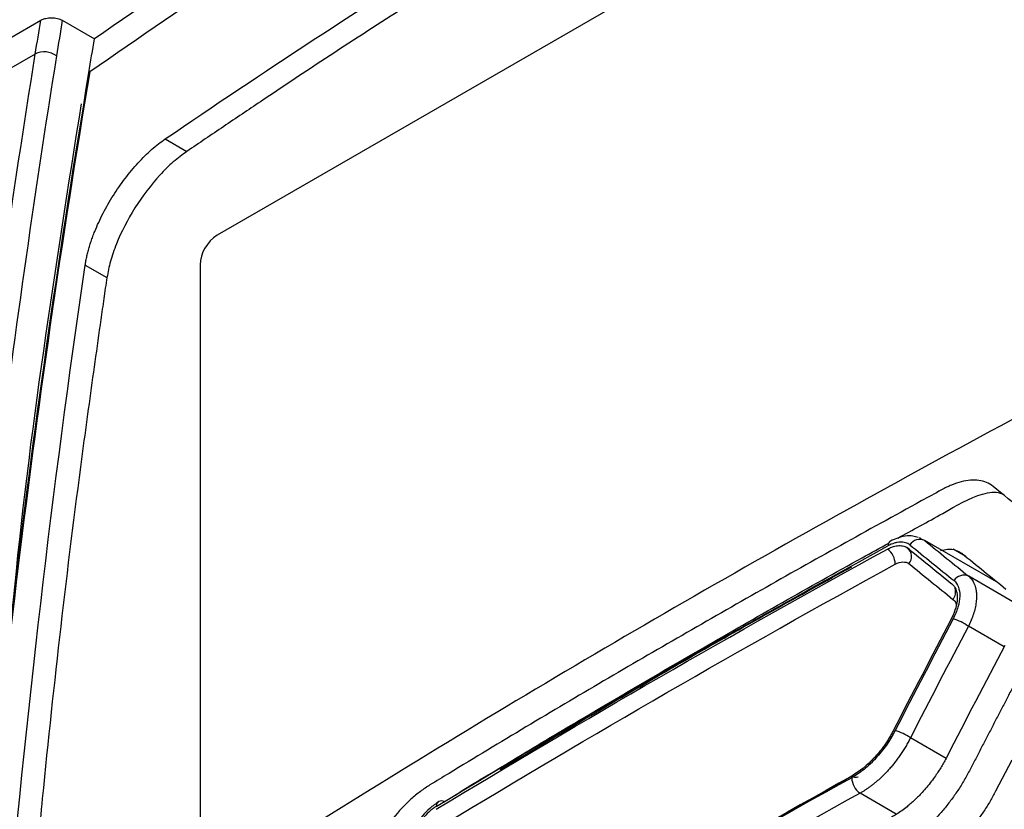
# Model space of a CAD drawing. Header units: millimetres. Extents: x 156812 to 157936, y 112087 to 113571.
# Tile 79 of 204: x 157707 to 157739, y 112421 to 112447. Entities that reach past the tile are written whole.
import ezdxf

# ---------------------------------------------------------------- set-up
doc = ezdxf.new("R2010")
doc.units = ezdxf.units.MM

msp = doc.modelspace()

# ---------------------------------------------------------------- linework, layer by layer
at = {"color": 7, "linetype": 'Continuous', "lineweight": 25}
for p, q in [((157754.919, 112464.394), (157713.172, 112440.294)), ((157705.953, 112446.629), (157707.332, 112447.425)), ((157708.044, 112447.422), (157709.111, 112446.806)), ((157707.15, 112446.304), (157705.771, 112445.508)), ((157708.918, 112445.692), (157708.953, 112445.712)), ((157711.454, 112443.49), (157712.173, 112443.075)), ((157708.804, 112439.305), (157709.522, 112438.89)), ((157712.606, 112439.314), (157712.606, 112418.291)), ((157736.488, 112430.248), (157736.436, 112430.262)), ((157736.474, 112430.243), (157736.611, 112430.176)), ((157739.065, 112428.759), (157736.611, 112430.176)), ((157736.103, 112429.877), (157736.014, 112429.942)), ((157737.975, 112429.645), (157737.553, 112429.888)), ((157739.532, 112428.146), (157738.071, 112428.989)), ((157739.24, 112426.652), (157738.059, 112427.334)), ((157737.317, 112422.954), (157736.138, 112423.635)), ((157739.498, 112422.894), (157738.959, 112421.865)), ((157734.2, 112422.365), (157720.743, 112414.597)), ((157735.669, 112421.109), (157734.471, 112421.801))]:
    msp.add_line(p, q, dxfattribs=at)
at = {"color": 7, "linetype": 'Continuous', "lineweight": 25, "flags": 128}
msp.add_lwpolyline([(157708.922, 112445.69), (157708.926, 112445.693), (157708.93, 112445.696), (157708.934, 112445.698), (157708.938, 112445.701), (157708.941, 112445.704), (157708.945, 112445.707), (157708.949, 112445.71), (157708.953, 112445.712)], dxfattribs=at)
at = {"color": 7, "linetype": 'Continuous', "lineweight": 25}
for centre, radius, start, end in [((157707.448, 112445.698), 0.676, 53.2298, 116.1417), ((158087.539, 112382.606), 383.841, 170.54028, 175.70701), ((157713.834, 112439.258), 1.229, 122.6055, 177.3945), ((157735.58, 112430.005), 0.185, 123.6717, 181.531), ((157736.447, 112429.825), 0.387, 64.9365, 147.591), ((157735.007, 112429.391), 0.626, 359.9367, 53.4277), ((157735.816, 112429.648), 0.362, 318.9109, 49.4388), ((157737.909, 112428.638), 0.387, 65.1121, 147.6733), ((157737.229, 112428.476), 0.407, 321.7709, 16.6354), ((157737.068, 112425.925), 1.722, 54.8728, 73.594), ((157735.134, 112422.172), 1.774, 55.5318, 73.7101), ((157734.816, 112422.317), 0.621, 180.4221, 236.2701), ((157720.606, 112421.37), 0.174, 58.7017, 182.346)]:
    msp.add_arc(centre, radius, start, end, dxfattribs=at)
for points, knots in [([(157757.213, 112474.689), (157752.698, 112472.489), (157743.176, 112467.847), (157730.575, 112460.735), (157719.03, 112453.644), (157712.417, 112449.085), (157709.111, 112446.806)], [0, 0, 0, 0, 0.25956, 0.547499, 0.773749, 1, 1, 1, 1]), ([(157757.046, 112473.585), (157752.52, 112471.376), (157742.997, 112466.729), (157730.397, 112459.616), (157718.866, 112452.537), (157712.258, 112447.987), (157708.953, 112445.712)], [0, 0, 0, 0, 0.260389, 0.548007, 0.774003, 1, 1, 1, 1]), ([(157732.487, 112455.832), (157728.965, 112453.78), (157725.493, 112451.699), (157720.403, 112448.515), (157718.727, 112447.443), (157716.247, 112445.817), (157715.427, 112445.271), (157714.204, 112444.45), (157713.593, 112444.039), (157712.984, 112443.626), (157712.578, 112443.351), (157712.375, 112443.216), (157712.172, 112443.072)], [0, 0, 0, 0, 0.5, 0.5, 0.75, 0.75, 0.875, 0.875, 0.9375, 0.96875, 0.96875, 1, 1, 1, 1]), ([(157707.332, 112447.425), (157707.347, 112447.433), (157707.38, 112447.45), (157707.435, 112447.471), (157707.504, 112447.49), (157707.589, 112447.505), (157707.687, 112447.51), (157707.786, 112447.504), (157707.881, 112447.487), (157707.97, 112447.46), (157708.019, 112447.434), (157708.044, 112447.422)], [0, 0, 0, 0, 0.082524, 0.165599, 0.250713, 0.374359, 0.499827, 0.622209, 0.749106, 0.874399, 1, 1, 1, 1]), ([(157692.16, 112408.199), (157692.152, 112407.42), (157692.137, 112405.861), (157692.122, 112403.518), (157692.114, 112401.171), (157692.113, 112398.82), (157692.119, 112396.465), (157692.132, 112394.106), (157692.152, 112391.743), (157692.178, 112389.377), (157692.212, 112387.006), (157692.268, 112383.692), (157692.371, 112378.931), (157692.514, 112373.939), (157692.66, 112369.693), (157692.745, 112367.439), (157692.806, 112365.95), (157692.829, 112365.319), (157692.856, 112364.823), (157692.891, 112364.462), (157692.94, 112364.115), (157693.025, 112363.661), (157693.165, 112363.118), (157693.35, 112362.615), (157693.524, 112362.239), (157693.666, 112361.972), (157693.823, 112361.718), (157694.008, 112361.459), (157694.215, 112361.183), (157694.433, 112360.889), (157694.651, 112360.595), (157694.869, 112360.302), (157695.087, 112360.009), (157695.304, 112359.716), (157695.522, 112359.424), (157695.739, 112359.132), (157695.957, 112358.84), (157696.174, 112358.548), (157696.391, 112358.257), (157696.608, 112357.966), (157696.825, 112357.676), (157697.041, 112357.385), (157697.258, 112357.095), (157697.474, 112356.806), (157697.691, 112356.516), (157697.907, 112356.227), (157698.123, 112355.939), (157698.339, 112355.65), (157698.554, 112355.362), (157698.77, 112355.074), (157698.985, 112354.787), (157699.201, 112354.5), (157699.416, 112354.213), (157699.717, 112353.812), (157700.105, 112353.295), (157700.581, 112352.663), (157700.939, 112352.182), (157701.183, 112351.866), (157701.308, 112351.718), (157701.458, 112351.555), (157701.637, 112351.382), (157701.923, 112351.141), (157702.307, 112350.881), (157702.969, 112350.557), (157703.88, 112350.331), (157705.071, 112350.365), (157706.114, 112350.639), (157706.851, 112350.957), (157707.274, 112351.173), (157710.694, 112353.147), (157717.589, 112357.128), (157725.5, 112361.694), (157731.33, 112365.059), (157734.707, 112367.009), (157738.096, 112368.965), (157741.496, 112370.927), (157744.908, 112372.898), (157747.292, 112374.269), (157748.643, 112375.054), (157749.062, 112375.325), (157749.784, 112375.854), (157750.783, 112376.762), (157751.891, 112378.059), (157752.706, 112379.285), (157753.279, 112380.323), (157753.602, 112380.992), (157753.838, 112381.536), (157754.002, 112381.941), (157754.156, 112382.358), (157754.31, 112382.816), (157754.473, 112383.314), (157754.643, 112383.831), (157754.808, 112384.329), (157754.967, 112384.81), (157755.12, 112385.273), (157755.268, 112385.718), (157755.506, 112386.438), (157755.841, 112387.443), (157756.274, 112388.742), (157756.714, 112390.054), (157757.158, 112391.378), (157757.609, 112392.714), (157758.065, 112394.062), (157758.527, 112395.423), (157758.995, 112396.795), (157759.467, 112398.179), (157759.827, 112399.217), (157760.059, 112399.906), (157760.161, 112400.241), (157760.256, 112400.574), (157760.342, 112400.905), (157760.42, 112401.235), (157760.489, 112401.563), (157760.549, 112401.889), (157760.601, 112402.214), (157760.644, 112402.537), (157760.682, 112402.885), (157760.711, 112403.256), (157760.728, 112403.642), (157760.731, 112404.028), (157760.718, 112404.447), (157760.698, 112404.911), (157760.678, 112405.412), (157760.634, 112406.486), (157760.551, 112408.655), (157760.415, 112412.554), (157760.261, 112417.791), (157760.138, 112423.344), (157760.057, 112428.576), (157760.01, 112433.303), (157759.992, 112438.014), (157760, 112442.711), (157760.028, 112445.828), (157760.042, 112447.387)], [0, 0, 0, 0, 0.012516, 0.025033, 0.037549, 0.050066, 0.062582, 0.075098, 0.087615, 0.100131, 0.112648, 0.125164, 0.152545, 0.187742, 0.203596, 0.219038, 0.222974, 0.226863, 0.228861, 0.230753, 0.232681, 0.234614, 0.23849, 0.242367, 0.244318, 0.246265, 0.248143, 0.250167, 0.252617, 0.255065, 0.257508, 0.259949, 0.262385, 0.264819, 0.267248, 0.269675, 0.272098, 0.274517, 0.276933, 0.279345, 0.281754, 0.28416, 0.286562, 0.288961, 0.291356, 0.293747, 0.296136, 0.29852, 0.300902, 0.303279, 0.305654, 0.308024, 0.310392, 0.312756, 0.317949, 0.323165, 0.328403, 0.329758, 0.331054, 0.332293, 0.33422, 0.336154, 0.340029, 0.343905, 0.351632, 0.359384, 0.367106, 0.370978, 0.372929, 0.374885, 0.434032, 0.500067, 0.520759, 0.541519, 0.562349, 0.583247, 0.604214, 0.62525, 0.627202, 0.629142, 0.633002, 0.640742, 0.648473, 0.656221, 0.660086, 0.663953, 0.66589, 0.667824, 0.669676, 0.671729, 0.674214, 0.676615, 0.678933, 0.681168, 0.68332, 0.685389, 0.687375, 0.693367, 0.699418, 0.705528, 0.711697, 0.717926, 0.724214, 0.730561, 0.736967, 0.743433, 0.749958, 0.751528, 0.753088, 0.75464, 0.756187, 0.757731, 0.759272, 0.760814, 0.762358, 0.763905, 0.765459, 0.767408, 0.769356, 0.771221, 0.773256, 0.775863, 0.77847, 0.781077, 0.792644, 0.812357, 0.842141, 0.874902, 0.899921, 0.924941, 0.949961, 0.97498, 1, 1, 1, 1]), ([(157708.668, 112444.653), (157707.807, 112439.211), (157706.893, 112433.432), (157706.34, 112427.392), (157706.308, 112427.04)], [0, 0, 0, 0, 0.941586, 1, 1, 1, 1]), ([(157708.804, 112439.305), (157708.811, 112439.355), (157708.827, 112439.454), (157708.86, 112439.608), (157708.898, 112439.765), (157708.944, 112439.925), (157708.996, 112440.089), (157709.055, 112440.255), (157709.174, 112440.564), (157709.384, 112441.023), (157709.727, 112441.62), (157710.12, 112442.188), (157710.48, 112442.619), (157710.777, 112442.928), (157711.003, 112443.139), (157711.23, 112443.33), (157711.379, 112443.436), (157711.454, 112443.49)], [0, 0, 0, 0, 0.036116, 0.071923, 0.107531, 0.143053, 0.178601, 0.214288, 0.250225, 0.375175, 0.499814, 0.624594, 0.749302, 0.812214, 0.874545, 0.93693, 1, 1, 1, 1]), ([(157712.172, 112443.072), (157712.022, 112442.966), (157711.872, 112442.855), (157711.572, 112442.596), (157711.422, 112442.448), (157710.98, 112441.965), (157710.698, 112441.591), (157710.206, 112440.812), (157709.996, 112440.404), (157709.797, 112439.91), (157709.76, 112439.812), (157709.695, 112439.619), (157709.61, 112439.337), (157709.556, 112439.069), (157709.525, 112438.894)], [0, 0, 0, 0, 0.125, 0.125, 0.25, 0.25, 0.5, 0.5, 0.75, 0.75, 0.8125, 0.8125, 0.875, 1, 1, 1, 1]), ([(157709.525, 112438.894), (157709.484, 112438.657), (157709.452, 112438.426), (157709.386, 112437.962), (157709.287, 112437.266), (157709.057, 112435.641), (157708.864, 112434.245), (157708.489, 112431.445), (157708.018, 112427.689), (157707.608, 112423.891), (157707.322, 112421.026), (157707.185, 112419.59), (157707.029, 112417.911), (157706.963, 112417.191), (157706.919, 112416.711), (157706.896, 112416.47), (157706.882, 112416.235)], [0, 0, 0, 0, 0.03125, 0.03125, 0.0625, 0.125, 0.25, 0.25, 0.5, 0.75, 0.75, 0.875, 0.9375, 0.96875, 0.96875, 1, 1, 1, 1]), ([(157738.875, 112431.97), (157738.744, 112432.077), (157738.585, 112432.143), (157738.229, 112432.192), (157737.932, 112432.168), (157737.609, 112432.059), (157737.391, 112431.969), (157737.28, 112431.915), (157736.944, 112431.731), (157736.721, 112431.609), (157735.606, 112430.999), (157732.941, 112429.527), (157728.557, 112427.041), (157724.25, 112424.51), (157721.701, 112422.971), (157720.644, 112422.328), (157720.433, 112422.199), (157720.116, 112422.007), (157720.011, 112421.936), (157719.801, 112421.779), (157719.488, 112421.52), (157719.189, 112421.201), (157718.82, 112420.733), (157718.65, 112420.477), (157718.502, 112420.209)], [0, 0, 0, 0, 0.03125, 0.03125, 0.0625, 0.078125, 0.078125, 0.09375, 0.09375, 0.125, 0.125, 0.25, 0.5, 0.75, 0.875, 0.875, 0.90625, 0.90625, 0.921875, 0.921875, 0.9375, 0.96875, 0.96875, 1, 1, 1, 1]), ([(157735.718, 112430.255), (157736.212, 112430.524), (157737.146, 112431.032), (157738.323, 112431.722), (157738.98, 112431.809), (157739.158, 112431.733), (157739.181, 112431.723)], [0, 0, 0, 0, 0.417882, 0.789107, 0.972668, 1, 1, 1, 1]), ([(157736.392, 112430.274), (157736.337, 112430.293), (157736.202, 112430.337), (157735.885, 112430.331), (157735.637, 112430.226), (157735.477, 112430.159)], [0, 0, 0, 0, 0.198845, 0.48364, 1, 1, 1, 1]), ([(157721.067, 112421.729), (157721.12, 112421.766), (157721.482, 112422.023), (157722.153, 112422.395), (157723.507, 112423.23), (157725.87, 112424.632), (157729.671, 112426.861), (157733.057, 112428.787), (157735.127, 112429.929), (157735.42, 112430.09)], [0, 0, 0, 0, 0.011267, 0.077494, 0.143716, 0.299792, 0.578464, 0.940381, 1, 1, 1, 1]), ([(157735.38, 112429.894), (157735.401, 112429.905), (157735.444, 112429.927), (157735.509, 112429.954), (157735.585, 112429.979), (157735.668, 112429.999), (157735.757, 112430.009), (157735.84, 112430.007), (157735.918, 112429.992), (157735.991, 112429.966), (157736.031, 112429.937), (157736.051, 112429.923)], [0, 0, 0, 0, 0.0806409, 0.1638318, 0.250082, 0.3778536, 0.5002132, 0.6232455, 0.7497935, 0.8778438, 1, 1, 1, 1]), ([(157736.12, 112430.032), (157736.1, 112430.049), (157736.078, 112430.063), (157736.03, 112430.087), (157736.002, 112430.097), (157735.921, 112430.118), (157735.863, 112430.124), (157735.768, 112430.12), (157735.72, 112430.114), (157735.67, 112430.104), (157735.637, 112430.097), (157735.622, 112430.093), (157735.533, 112430.067), (157735.463, 112430.038), (157735.395, 112430)], [0, 0, 0, 0, 0.125, 0.125, 0.25, 0.25, 0.5, 0.5, 0.625, 0.6875, 0.6875, 0.75, 0.75, 1, 1, 1, 1]), ([(157737.134, 112429.846), (157737.213, 112429.863), (157737.392, 112429.902), (157737.639, 112429.877), (157737.774, 112429.794), (157737.841, 112429.753)], [0, 0, 0, 0, 0.286516, 0.651447, 1, 1, 1, 1]), ([(157741.855, 112429.72), (157741.792, 112429.602), (157741.666, 112429.365), (157741.477, 112429.009), (157741.288, 112428.654), (157741.099, 112428.298), (157740.911, 112427.942), (157740.722, 112427.586), (157740.535, 112427.23), (157740.347, 112426.873), (157740.16, 112426.517), (157739.972, 112426.16), (157739.786, 112425.803), (157739.599, 112425.445), (157739.413, 112425.088), (157739.227, 112424.731), (157739.041, 112424.373), (157738.855, 112424.015), (157738.67, 112423.657), (157738.485, 112423.298), (157738.3, 112422.94), (157738.117, 112422.582), (157737.923, 112422.227), (157737.707, 112421.883), (157737.474, 112421.552), (157737.226, 112421.237), (157736.964, 112420.939), (157736.691, 112420.661), (157736.409, 112420.406), (157736.12, 112420.176), (157735.826, 112419.973), (157735.53, 112419.801), (157735.234, 112419.64), (157734.939, 112419.475), (157734.643, 112419.311), (157734.348, 112419.147), (157734.053, 112418.983), (157733.758, 112418.818), (157733.464, 112418.654), (157733.17, 112418.489), (157732.876, 112418.324), (157732.582, 112418.159), (157732.289, 112417.993), (157731.996, 112417.828), (157731.703, 112417.662), (157731.411, 112417.497), (157731.118, 112417.331), (157730.826, 112417.165), (157730.535, 112416.998), (157730.243, 112416.832), (157729.952, 112416.665), (157729.661, 112416.499), (157729.37, 112416.332), (157729.08, 112416.165), (157728.79, 112415.998), (157728.5, 112415.83), (157728.21, 112415.663), (157727.921, 112415.495), (157727.632, 112415.327), (157727.343, 112415.159), (157727.055, 112414.991), (157726.767, 112414.823), (157726.479, 112414.655), (157726.191, 112414.486), (157725.904, 112414.317), (157725.617, 112414.149), (157725.33, 112413.98), (157725.043, 112413.81), (157724.757, 112413.641), (157724.471, 112413.472), (157724.185, 112413.302), (157723.899, 112413.132), (157723.614, 112412.962), (157723.329, 112412.792), (157723.045, 112412.622), (157722.76, 112412.451), (157722.476, 112412.281), (157722.192, 112412.11), (157721.909, 112411.938), (157721.627, 112411.777), (157721.351, 112411.651), (157721.082, 112411.559), (157720.823, 112411.502), (157720.576, 112411.479), (157720.343, 112411.491), (157720.125, 112411.537), (157719.925, 112411.618), (157719.745, 112411.733), (157719.587, 112411.884), (157719.441, 112412.053), (157719.294, 112412.22), (157719.147, 112412.386), (157719.001, 112412.553), (157718.855, 112412.719), (157718.709, 112412.886), (157718.563, 112413.052), (157718.418, 112413.218), (157718.273, 112413.384), (157718.128, 112413.549), (157717.984, 112413.715), (157717.839, 112413.88), (157717.696, 112414.045), (157717.552, 112414.21), (157717.409, 112414.375), (157717.265, 112414.539), (157717.123, 112414.704), (157716.98, 112414.868), (157716.838, 112415.032), (157716.743, 112415.141), (157716.696, 112415.196)], [0, 0, 0, 0, 0.009368, 0.018735, 0.028103, 0.03747, 0.046838, 0.056205, 0.065572, 0.07494, 0.084307, 0.093675, 0.103042, 0.11241, 0.121777, 0.131145, 0.140512, 0.14988, 0.159248, 0.168616, 0.177984, 0.187349, 0.19667, 0.205938, 0.215172, 0.224386, 0.233592, 0.242798, 0.252015, 0.261254, 0.270533, 0.279869, 0.289236, 0.298605, 0.307973, 0.31734, 0.326708, 0.336076, 0.345444, 0.354811, 0.364179, 0.373546, 0.382914, 0.392281, 0.401648, 0.411016, 0.420383, 0.42975, 0.439117, 0.448484, 0.457852, 0.467219, 0.476586, 0.485953, 0.49532, 0.504687, 0.514054, 0.523421, 0.532788, 0.542155, 0.551523, 0.56089, 0.570257, 0.579624, 0.588991, 0.598359, 0.607726, 0.617093, 0.626461, 0.635828, 0.645196, 0.654563, 0.663931, 0.673299, 0.682667, 0.692035, 0.701403, 0.710771, 0.720138, 0.729474, 0.738752, 0.747992, 0.757209, 0.766415, 0.775619, 0.784832, 0.794064, 0.80333, 0.81265, 0.822016, 0.831384, 0.840751, 0.850119, 0.859487, 0.868855, 0.878222, 0.88759, 0.896957, 0.906325, 0.915692, 0.92506, 0.934427, 0.943795, 0.953162, 0.96253, 0.971897, 0.981265, 0.990632, 1, 1, 1, 1]), ([(157722.55, 112422.585), (157724.685, 112423.863), (157728.496, 112426.145), (157732.454, 112428.342), (157734.196, 112429.308)], [0, 0, 0, 0, 0.55999, 1, 1, 1, 1]), ([(157735.633, 112429.39), (157735.724, 112429.439), (157735.811, 112429.462), (157735.967, 112429.468), (157736.037, 112429.452), (157736.089, 112429.41)], [0, 0, 0, 0, 0.5, 0.5, 1, 1, 1, 1]), ([(157737.582, 112428.845), (157737.646, 112428.793), (157737.693, 112428.721), (157737.758, 112428.547), (157737.774, 112428.445), (157737.77, 112428.218), (157737.749, 112428.094), (157737.674, 112427.838), (157737.622, 112427.707), (157737.554, 112427.578)], [0, 0, 0, 0, 0.25, 0.25, 0.5, 0.5, 0.75, 0.75, 1, 1, 1, 1]), ([(157738.071, 112428.989), (157738.088, 112428.974), (157738.123, 112428.944), (157738.17, 112428.888), (157738.213, 112428.822), (157738.252, 112428.744), (157738.284, 112428.656), (157738.308, 112428.555), (157738.324, 112428.443), (157738.33, 112428.303), (157738.319, 112428.135), (157738.284, 112427.939), (157738.229, 112427.738), (157738.156, 112427.535), (157738.091, 112427.401), (157738.059, 112427.334)], [0, 0, 0, 0, 0.052468, 0.107855, 0.166159, 0.227347, 0.291362, 0.358126, 0.427557, 0.499588, 0.600352, 0.701006, 0.801365, 0.901128, 1, 1, 1, 1]), ([(157737.512, 112428.737), (157737.567, 112428.693), (157737.608, 112428.633), (157737.666, 112428.494), (157737.683, 112428.413), (157737.691, 112428.228), (157737.68, 112428.126), (157737.634, 112427.918), (157737.6, 112427.813), (157737.553, 112427.704)], [0, 0, 0, 0, 0.25, 0.25, 0.5, 0.5, 0.75, 0.75, 1, 1, 1, 1]), ([(157737.548, 112428.224), (157737.588, 112428.188), (157737.632, 112428.148), (157737.642, 112428.076), (157737.642, 112428.069)], [0, 0, 0, 0, 0.905929, 1, 1, 1, 1]), ([(157709.659, 112402.259), (157710.095, 112402.546), (157710.968, 112403.118), (157712.285, 112403.973), (157713.609, 112404.824), (157714.94, 112405.672), (157716.277, 112406.517), (157717.62, 112407.358), (157718.97, 112408.195), (157720.327, 112409.029), (157721.69, 112409.86), (157723.06, 112410.687), (157724.436, 112411.51), (157725.818, 112412.33), (157727.207, 112413.146), (157728.602, 112413.959), (157730.003, 112414.768), (157731.411, 112415.573), (157732.825, 112416.375), (157734.245, 112417.173), (157735.671, 112417.967), (157737.104, 112418.758), (157738.542, 112419.545), (157739.987, 112420.328), (157741.438, 112421.108), (157742.895, 112421.883), (157744.358, 112422.655), (157745.827, 112423.423), (157747.301, 112424.187), (157748.782, 112424.948), (157749.774, 112425.452), (157750.27, 112425.704)], [0, 0, 0, 0, 0.034483, 0.068965, 0.103448, 0.137931, 0.172413, 0.206896, 0.241379, 0.275862, 0.310344, 0.344827, 0.37931, 0.413793, 0.448276, 0.482759, 0.517241, 0.551724, 0.586207, 0.62069, 0.655173, 0.689656, 0.724138, 0.758621, 0.793104, 0.827587, 0.862069, 0.896552, 0.931035, 0.965517, 1, 1, 1, 1]), ([(157735.566, 112423.865), (157735.542, 112423.82), (157735.495, 112423.73), (157735.417, 112423.597), (157735.334, 112423.468), (157735.247, 112423.343), (157735.154, 112423.22), (157735.057, 112423.101), (157734.93, 112422.958), (157734.773, 112422.797), (157734.583, 112422.631), (157734.388, 112422.485), (157734.258, 112422.409), (157734.192, 112422.371)], [0, 0, 0, 0, 0.0719291, 0.143116, 0.2138947, 0.2846049, 0.3555872, 0.4271786, 0.4997073, 0.6258982, 0.7500859, 0.8741561, 1, 1, 1, 1]), ([(157735.632, 112423.875), (157735.461, 112423.542), (157735.24, 112423.226), (157734.867, 112422.82), (157734.735, 112422.697), (157734.468, 112422.481), (157734.332, 112422.388), (157734.195, 112422.312)], [0, 0, 0, 0, 0.5, 0.5, 0.75, 0.75, 1, 1, 1, 1]), ([(157736.138, 112423.635), (157736.113, 112423.586), (157736.064, 112423.491), (157735.984, 112423.35), (157735.9, 112423.214), (157735.814, 112423.083), (157735.725, 112422.957), (157735.635, 112422.836), (157735.543, 112422.721), (157735.45, 112422.612), (157735.356, 112422.509), (157735.263, 112422.412), (157735.169, 112422.321), (157735.077, 112422.236), (157734.985, 112422.157), (157734.895, 112422.084), (157734.806, 112422.016), (157734.719, 112421.955), (157734.634, 112421.898), (157734.552, 112421.846), (157734.498, 112421.816), (157734.471, 112421.801)], [0, 0, 0, 0, 0.062413, 0.123872, 0.184342, 0.24379, 0.302184, 0.359501, 0.415719, 0.470826, 0.524817, 0.577685, 0.629413, 0.679982, 0.729371, 0.777559, 0.82453, 0.87027, 0.914765, 0.95801, 1, 1, 1, 1]), ([(157747.607, 112423.586), (157746.022, 112422.766), (157742.519, 112420.955), (157739.091, 112419.096), (157737.215, 112418.078)], [0, 0, 0, 0, 0.452481, 1, 1, 1, 1]), ([(157737.339, 112422.992), (157737.312, 112422.939), (157737.257, 112422.835), (157737.167, 112422.681), (157737.072, 112422.529), (157736.96, 112422.362), (157736.83, 112422.184), (157736.681, 112421.997), (157736.576, 112421.88), (157736.524, 112421.822)], [0, 0, 0, 0, 0.124376, 0.248703, 0.37343, 0.498999, 0.666987, 0.833628, 1, 1, 1, 1]), ([(157734.401, 112422.339), (157734.399, 112422.337), (157734.372, 112422.317), (157734.304, 112422.314), (157734.234, 112422.349), (157734.2, 112422.366)], [0, 0, 0, 0, 0.04428, 0.540833, 1, 1, 1, 1]), ([(157738.959, 112421.865), (157738.93, 112421.809), (157738.872, 112421.698), (157738.778, 112421.533), (157738.68, 112421.371), (157738.577, 112421.211), (157738.47, 112421.054), (157738.358, 112420.9), (157738.241, 112420.748), (157738.12, 112420.598), (157737.853, 112420.287), (157737.417, 112419.845), (157736.951, 112419.484), (157736.638, 112419.281), (157736.481, 112419.188), (157736.324, 112419.1), (157736.167, 112419.017), (157735.906, 112418.871), (157735.49, 112418.642), (157734.916, 112418.322), (157733.666, 112417.625), (157731.8, 112416.573), (157729.334, 112415.16), (157726.887, 112413.736), (157725.066, 112412.66), (157723.858, 112411.938), (157723.306, 112411.608), (157722.905, 112411.367), (157722.631, 112411.201), (157722.48, 112411.11), (157722.33, 112411.018), (157722.204, 112410.949), (157721.909, 112410.801), (157721.476, 112410.644), (157721.05, 112410.602), (157720.76, 112410.636), (157720.577, 112410.686), (157720.412, 112410.762), (157720.261, 112410.864), (157720.176, 112410.952), (157720.133, 112410.997)], [0, 0, 0, 0, 0.0069112, 0.0137825, 0.0206308, 0.0274728, 0.0343257, 0.0412065, 0.0481317, 0.0551178, 0.0621809, 0.0930535, 0.1242449, 0.1320164, 0.1398409, 0.1476724, 0.1555037, 0.1633538, 0.1868271, 0.2179274, 0.249474, 0.3748575, 0.5000443, 0.6252298, 0.7506192, 0.7819173, 0.8132656, 0.8365711, 0.8445889, 0.8561333, 0.8602507, 0.8680621, 0.8758304, 0.9069748, 0.9377703, 0.9504384, 0.9628977, 0.9752449, 0.9875791, 1, 1, 1, 1]), ([(157736.524, 112421.822), (157736.484, 112421.779), (157736.404, 112421.694), (157736.281, 112421.573), (157736.154, 112421.459), (157736.012, 112421.339), (157735.853, 112421.218), (157735.68, 112421.099), (157735.564, 112421.032), (157735.507, 112420.999)], [0, 0, 0, 0, 0.124805, 0.249612, 0.374882, 0.501068, 0.668425, 0.834378, 1, 1, 1, 1]), ([(157720.514, 112421.521), (157720.414, 112421.45), (157720.227, 112421.319), (157719.916, 112420.998), (157719.742, 112420.729), (157719.634, 112420.561)], [0, 0, 0, 0, 0.3048773, 0.5667794, 1, 1, 1, 1]), ([(157720.433, 112421.363), (157720.4, 112421.343), (157720.367, 112421.321), (157720.3, 112421.271), (157720.264, 112421.242), (157720.164, 112421.155), (157720.099, 112421.091), (157720.002, 112420.985), (157719.955, 112420.93), (157719.911, 112420.874), (157719.881, 112420.836), (157719.868, 112420.817), (157719.793, 112420.714), (157719.74, 112420.632), (157719.694, 112420.55)], [0, 0, 0, 0, 0.125, 0.125, 0.25, 0.25, 0.5, 0.5, 0.625, 0.6875, 0.6875, 0.75, 0.75, 1, 1, 1, 1])]:
    msp.add_open_spline(points, degree=3, knots=knots, dxfattribs=at)
for points in [[(157711.454, 112443.49), (157717.914, 112447.903), (157724.694, 112452.16), (157731.771, 112456.245)], [(157707.15, 112446.304), (157707.21, 112446.678), (157707.271, 112447.052), (157707.332, 112447.425)], [(157708.044, 112447.422), (157707.979, 112447.028), (157707.916, 112446.634), (157707.852, 112446.239)], [(157708.922, 112445.69), (157708.984, 112446.062), (157709.047, 112446.434), (157709.111, 112446.806)], [(157705.127, 112431.986), (157705.722, 112436.818), (157706.395, 112441.592), (157707.15, 112446.304)], [(157707.852, 112446.239), (157707.098, 112441.532), (157706.425, 112436.762), (157705.831, 112431.934)], [(157708.953, 112445.712), (157707.092, 112434.62), (157705.709, 112423.153), (157704.811, 112411.36)], [(157750.679, 112439.962), (157743.092, 112436.178), (157735.744, 112432.235), (157728.654, 112428.142)], [(157706.165, 112416.642), (157706.836, 112424.345), (157707.716, 112431.904), (157708.804, 112439.305)], [(157740.901, 112430.328), (157740.22, 112430.878), (157739.545, 112431.426), (157738.875, 112431.97)], [(157736.611, 112430.176), (157737.094, 112429.783), (157737.58, 112429.387), (157738.071, 112428.989)], [(157720.433, 112421.363), (157725.294, 112424.314), (157730.281, 112427.194), (157735.395, 112430)], [(157720.433, 112421.265), (157725.288, 112424.213), (157730.273, 112427.091), (157735.38, 112429.894)], [(157736.051, 112429.923), (157736.535, 112429.53), (157737.022, 112429.134), (157737.512, 112428.737)], [(157736.12, 112430.032), (157736.604, 112429.638), (157737.092, 112429.243), (157737.582, 112428.845)], [(157737.841, 112429.753), (157738.325, 112429.359), (157738.812, 112428.964), (157739.302, 112428.567)], [(157720.699, 112420.768), (157725.551, 112423.714), (157730.53, 112426.589), (157735.633, 112429.39)], [(157736.089, 112429.41), (157736.572, 112429.016), (157737.059, 112428.621), (157737.548, 112428.224)], [(157728.654, 112428.142), (157721.579, 112424.058), (157714.762, 112419.825), (157708.221, 112415.455)], [(157737.487, 112427.564), (157736.842, 112426.334), (157736.202, 112425.101), (157735.566, 112423.865)], [(157737.554, 112427.578), (157736.909, 112426.347), (157736.268, 112425.112), (157735.632, 112423.875)], [(157737.553, 112427.704), (157737.531, 112427.657), (157737.509, 112427.611), (157737.487, 112427.564)], [(157738.059, 112427.334), (157737.415, 112426.106), (157736.775, 112424.873), (157736.138, 112423.635)], [(157739.261, 112426.691), (157738.615, 112425.461), (157737.975, 112424.228), (157737.339, 112422.992)], [(157737.131, 112417.909), (157740.525, 112419.766), (157743.968, 112421.592), (157747.462, 112423.386)], [(157734.195, 112422.312), (157729.607, 112419.777), (157725.118, 112417.185), (157720.726, 112414.537)], [(157734.2, 112422.365), (157729.624, 112419.828), (157725.139, 112417.239), (157720.743, 112414.597)], [(157734.471, 112421.801), (157729.888, 112419.268), (157725.402, 112416.678), (157721.015, 112414.032)]]:
    msp.add_open_spline(points, degree=3, dxfattribs=at)

doc.saveas('drawing.dxf')
